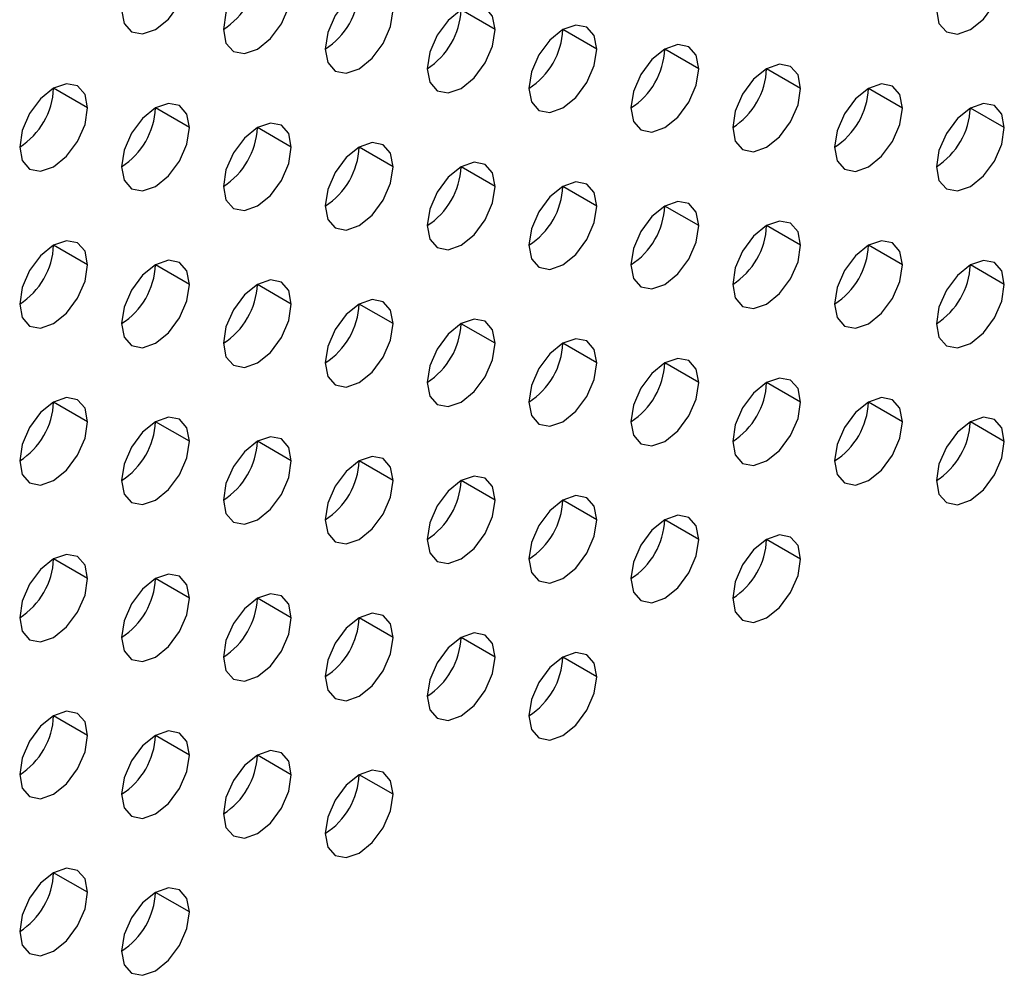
# Model space of a CAD drawing. Header units: millimetres. Extents: x 0 to 1118, y 0 to 864.
# Tile 156 of 256: x 976.07 to 979.49, y 626.06 to 629.37. Entities that reach past the tile are written whole.
import ezdxf

# ---------------------------------------------------------------- set-up
doc = ezdxf.new("R2010")
doc.units = ezdxf.units.MM

msp = doc.modelspace()

# ---------------------------------------------------------------- linework, layer by layer
at = {"color": 7, "linetype": 'Continuous', "lineweight": 25}
for p, q in [((977.7245, 629.338), (977.6066, 629.4061)), ((978.078, 629.2699), (977.9602, 629.338)), ((978.4316, 629.2019), (978.3137, 629.2699)), ((978.7851, 629.1338), (978.6673, 629.2018)), ((976.3103, 629.066), (976.1924, 629.134)), ((979.1387, 629.0657), (979.0208, 629.1337)), ((976.6638, 628.9979), (976.546, 629.0659)), ((979.4923, 628.9976), (979.3744, 629.0657)), ((977.0174, 628.9298), (976.8995, 628.9978)), ((977.3709, 628.8617), (977.2531, 628.9298)), ((977.7245, 628.7937), (977.6066, 628.8617)), ((978.078, 628.7256), (977.9602, 628.7936)), ((978.4316, 628.6575), (978.3137, 628.7255)), ((978.7851, 628.5894), (978.6673, 628.6575)), ((976.3103, 628.5216), (976.1924, 628.5896)), ((979.1387, 628.5213), (979.0208, 628.5894)), ((976.6638, 628.4535), (976.546, 628.5216)), ((979.4923, 628.4533), (979.3744, 628.5213)), ((977.0174, 628.3855), (976.8995, 628.4535)), ((977.3709, 628.3174), (977.2531, 628.3854)), ((977.7245, 628.2493), (977.6066, 628.3173)), ((978.078, 628.1812), (977.9602, 628.2493)), ((978.4316, 628.1131), (978.3137, 628.1812)), ((978.7851, 628.0451), (978.6673, 628.1131)), ((976.3103, 627.9772), (976.1924, 628.0453)), ((979.1387, 627.977), (979.0208, 628.045)), ((976.6638, 627.9092), (976.546, 627.9772)), ((979.4923, 627.9089), (979.3744, 627.9769)), ((977.0174, 627.8411), (976.8995, 627.9091)), ((977.3709, 627.773), (977.2531, 627.841)), ((977.7245, 627.7049), (977.6066, 627.773)), ((978.078, 627.6369), (977.9602, 627.7049)), ((978.4316, 627.5688), (978.3137, 627.6368)), ((978.7851, 627.5007), (978.6673, 627.5687)), ((976.3103, 627.4329), (976.1924, 627.5009)), ((976.6638, 627.3648), (976.546, 627.4328)), ((977.0174, 627.2967), (976.8995, 627.3648)), ((977.3709, 627.2287), (977.2531, 627.2967)), ((977.7245, 627.1606), (977.6066, 627.2286)), ((978.078, 627.0925), (977.9602, 627.1605)), ((976.3103, 626.8885), (976.1924, 626.9566)), ((976.6638, 626.8205), (976.546, 626.8885)), ((977.0174, 626.7524), (976.8995, 626.8204)), ((977.3709, 626.6843), (977.2531, 626.7523)), ((976.3103, 626.3442), (976.1924, 626.4122)), ((976.6638, 626.2761), (976.546, 626.3441))]:
    msp.add_line(p, q, dxfattribs=at)
at = {"color": 7, "linetype": 'Continuous', "lineweight": 25, "flags": 128}
for points in [[(976.4281, 629.4062), (976.4371, 629.3593), (976.4626, 629.3299), (976.5009, 629.3225), (976.546, 629.3381), (976.5911, 629.3745), (976.6293, 629.4261), (976.6549, 629.485), (976.6638, 629.5423)], [(977.0174, 629.4742), (977.0084, 629.5211), (976.9829, 629.5505), (976.9446, 629.5579), (976.8995, 629.5422), (976.8544, 629.5058), (976.8162, 629.4543), (976.7906, 629.3954), (976.7817, 629.3381)], [(979.2566, 629.4059), (979.2655, 629.359), (979.2911, 629.3296), (979.3293, 629.3222), (979.3744, 629.3379), (979.4195, 629.3743), (979.4577, 629.4258), (979.4833, 629.4847), (979.4923, 629.542)], [(976.7817, 629.3381), (976.7906, 629.2912), (976.8162, 629.2618), (976.8544, 629.2544), (976.8995, 629.2701), (976.9446, 629.3064), (976.9829, 629.358), (977.0084, 629.4169), (977.0174, 629.4742)], [(977.3709, 629.4061), (977.362, 629.453), (977.3364, 629.4824), (977.2982, 629.4898), (977.2531, 629.4742), (977.208, 629.4378), (977.1697, 629.3862), (977.1442, 629.3273), (977.1352, 629.27)], [(977.1352, 629.27), (977.1442, 629.2231), (977.1697, 629.1937), (977.208, 629.1863), (977.2531, 629.202), (977.2982, 629.2384), (977.3364, 629.2899), (977.362, 629.3488), (977.3709, 629.4061)], [(977.7245, 629.338), (977.7155, 629.3849), (977.69, 629.4143), (977.6517, 629.4218), (977.6066, 629.4061), (977.5615, 629.3697), (977.5233, 629.3181), (977.4978, 629.2592), (977.4888, 629.202)], [(977.4888, 629.202), (977.4978, 629.155), (977.5233, 629.1256), (977.5615, 629.1182), (977.6066, 629.1339), (977.6517, 629.1703), (977.69, 629.2219), (977.7155, 629.2808), (977.7245, 629.338)], [(978.078, 629.2699), (978.0691, 629.3168), (978.0435, 629.3462), (978.0053, 629.3537), (977.9602, 629.338), (977.9151, 629.3016), (977.8769, 629.25), (977.8513, 629.1911), (977.8423, 629.1339)], [(977.8423, 629.1339), (977.8513, 629.087), (977.8769, 629.0576), (977.9151, 629.0501), (977.9602, 629.0658), (978.0053, 629.1022), (978.0435, 629.1538), (978.0691, 629.2127), (978.078, 629.2699)], [(978.4316, 629.2019), (978.4226, 629.2488), (978.3971, 629.2782), (978.3588, 629.2856), (978.3137, 629.2699), (978.2686, 629.2335), (978.2304, 629.182), (978.2049, 629.1231), (978.1959, 629.0658)], [(978.1959, 629.0658), (978.2049, 629.0189), (978.2304, 628.9895), (978.2686, 628.9821), (978.3137, 628.9977), (978.3588, 629.0341), (978.3971, 629.0857), (978.4226, 629.1446), (978.4316, 629.2019)], [(978.7851, 629.1338), (978.7762, 629.1807), (978.7506, 629.2101), (978.7124, 629.2175), (978.6673, 629.2018), (978.6222, 629.1654), (978.584, 629.1139), (978.5584, 629.055), (978.5494, 628.9977)], [(976.3103, 629.066), (976.3013, 629.1129), (976.2758, 629.1423), (976.2375, 629.1497), (976.1924, 629.134), (976.1473, 629.0976), (976.1091, 629.0461), (976.0835, 628.9872), (976.0746, 628.9299)], [(978.5494, 628.9977), (978.5584, 628.9508), (978.584, 628.9214), (978.6222, 628.914), (978.6673, 628.9297), (978.7124, 628.9661), (978.7506, 629.0176), (978.7762, 629.0765), (978.7851, 629.1338)], [(979.1387, 629.0657), (979.1297, 629.1126), (979.1042, 629.142), (979.0659, 629.1494), (979.0208, 629.1338), (978.9757, 629.0974), (978.9375, 629.0458), (978.912, 628.9869), (978.903, 628.9296)], [(976.0746, 628.9299), (976.0835, 628.883), (976.1091, 628.8536), (976.1473, 628.8462), (976.1924, 628.8618), (976.2375, 628.8982), (976.2758, 628.9498), (976.3013, 629.0087), (976.3103, 629.066)], [(976.6638, 628.9979), (976.6549, 629.0448), (976.6293, 629.0742), (976.5911, 629.0816), (976.546, 629.0659), (976.5009, 629.0296), (976.4626, 628.978), (976.4371, 628.9191), (976.4281, 628.8618)], [(978.903, 628.9296), (978.912, 628.8827), (978.9375, 628.8533), (978.9757, 628.8459), (979.0208, 628.8616), (979.0659, 628.898), (979.1042, 628.9495), (979.1297, 629.0084), (979.1387, 629.0657)], [(979.4923, 628.9976), (979.4833, 629.0445), (979.4577, 629.0739), (979.4195, 629.0814), (979.3744, 629.0657), (979.3293, 629.0293), (979.2911, 628.9777), (979.2655, 628.9188), (979.2566, 628.8616)], [(976.4281, 628.8618), (976.4371, 628.8149), (976.4626, 628.7855), (976.5009, 628.7781), (976.546, 628.7938), (976.5911, 628.8302), (976.6293, 628.8817), (976.6549, 628.9406), (976.6638, 628.9979)], [(977.0174, 628.9298), (977.0084, 628.9767), (976.9829, 629.0061), (976.9446, 629.0135), (976.8995, 628.9979), (976.8544, 628.9615), (976.8162, 628.9099), (976.7906, 628.851), (976.7817, 628.7937)], [(979.2566, 628.8616), (979.2655, 628.8147), (979.2911, 628.7853), (979.3293, 628.7778), (979.3744, 628.7935), (979.4195, 628.8299), (979.4577, 628.8815), (979.4833, 628.9404), (979.4923, 628.9976)], [(976.7817, 628.7937), (976.7906, 628.7468), (976.8162, 628.7174), (976.8544, 628.71), (976.8995, 628.7257), (976.9446, 628.7621), (976.9829, 628.8137), (977.0084, 628.8726), (977.0174, 628.9298)], [(977.3709, 628.8617), (977.362, 628.9086), (977.3364, 628.938), (977.2982, 628.9455), (977.2531, 628.9298), (977.208, 628.8934), (977.1697, 628.8418), (977.1442, 628.7829), (977.1352, 628.7257)], [(977.1352, 628.7257), (977.1442, 628.6788), (977.1697, 628.6494), (977.208, 628.6419), (977.2531, 628.6576), (977.2982, 628.694), (977.3364, 628.7456), (977.362, 628.8045), (977.3709, 628.8617)], [(977.7245, 628.7937), (977.7155, 628.8406), (977.69, 628.87), (977.6517, 628.8774), (977.6066, 628.8617), (977.5615, 628.8253), (977.5233, 628.7737), (977.4978, 628.7148), (977.4888, 628.6576)], [(977.4888, 628.6576), (977.4978, 628.6107), (977.5233, 628.5813), (977.5615, 628.5739), (977.6066, 628.5895), (977.6517, 628.6259), (977.69, 628.6775), (977.7155, 628.7364), (977.7245, 628.7937)], [(978.078, 628.7256), (978.0691, 628.7725), (978.0435, 628.8019), (978.0053, 628.8093), (977.9602, 628.7936), (977.9151, 628.7572), (977.8769, 628.7057), (977.8513, 628.6468), (977.8423, 628.5895)], [(977.8423, 628.5895), (977.8513, 628.5426), (977.8769, 628.5132), (977.9151, 628.5058), (977.9602, 628.5215), (978.0053, 628.5579), (978.0435, 628.6094), (978.0691, 628.6683), (978.078, 628.7256)], [(978.4316, 628.6575), (978.4226, 628.7044), (978.3971, 628.7338), (978.3588, 628.7412), (978.3137, 628.7256), (978.2686, 628.6892), (978.2304, 628.6376), (978.2049, 628.5787), (978.1959, 628.5214)], [(978.1959, 628.5214), (978.2049, 628.4745), (978.2304, 628.4451), (978.2686, 628.4377), (978.3137, 628.4534), (978.3588, 628.4898), (978.3971, 628.5413), (978.4226, 628.6002), (978.4316, 628.6575)], [(978.7851, 628.5894), (978.7762, 628.6363), (978.7506, 628.6657), (978.7124, 628.6732), (978.6673, 628.6575), (978.6222, 628.6211), (978.584, 628.5695), (978.5584, 628.5106), (978.5494, 628.4534)], [(976.3103, 628.5216), (976.3013, 628.5685), (976.2758, 628.5979), (976.2375, 628.6053), (976.1924, 628.5897), (976.1473, 628.5533), (976.1091, 628.5017), (976.0835, 628.4428), (976.0746, 628.3855)], [(978.5494, 628.4534), (978.5584, 628.4065), (978.584, 628.3771), (978.6222, 628.3696), (978.6673, 628.3853), (978.7124, 628.4217), (978.7506, 628.4733), (978.7762, 628.5322), (978.7851, 628.5894)], [(979.1387, 628.5213), (979.1297, 628.5682), (979.1042, 628.5976), (979.0659, 628.6051), (979.0208, 628.5894), (978.9757, 628.553), (978.9375, 628.5014), (978.912, 628.4425), (978.903, 628.3853)], [(976.0746, 628.3855), (976.0835, 628.3386), (976.1091, 628.3092), (976.1473, 628.3018), (976.1924, 628.3175), (976.2375, 628.3539), (976.2758, 628.4055), (976.3013, 628.4644), (976.3103, 628.5216)], [(976.6638, 628.4535), (976.6549, 628.5004), (976.6293, 628.5298), (976.5911, 628.5373), (976.546, 628.5216), (976.5009, 628.4852), (976.4626, 628.4336), (976.4371, 628.3747), (976.4281, 628.3175)], [(978.903, 628.3853), (978.912, 628.3384), (978.9375, 628.309), (978.9757, 628.3015), (979.0208, 628.3172), (979.0659, 628.3536), (979.1042, 628.4052), (979.1297, 628.4641), (979.1387, 628.5213)], [(979.4923, 628.4533), (979.4833, 628.5002), (979.4577, 628.5296), (979.4195, 628.537), (979.3744, 628.5213), (979.3293, 628.4849), (979.2911, 628.4334), (979.2655, 628.3745), (979.2566, 628.3172)], [(976.4281, 628.3175), (976.4371, 628.2706), (976.4626, 628.2412), (976.5009, 628.2337), (976.546, 628.2494), (976.5911, 628.2858), (976.6293, 628.3374), (976.6549, 628.3963), (976.6638, 628.4535)], [(977.0174, 628.3855), (977.0084, 628.4324), (976.9829, 628.4618), (976.9446, 628.4692), (976.8995, 628.4535), (976.8544, 628.4171), (976.8162, 628.3655), (976.7906, 628.3066), (976.7817, 628.2494)], [(979.2566, 628.3172), (979.2655, 628.2703), (979.2911, 628.2409), (979.3293, 628.2335), (979.3744, 628.2491), (979.4195, 628.2855), (979.4577, 628.3371), (979.4833, 628.396), (979.4923, 628.4533)], [(976.7817, 628.2494), (976.7906, 628.2025), (976.8162, 628.1731), (976.8544, 628.1657), (976.8995, 628.1813), (976.9446, 628.2177), (976.9829, 628.2693), (977.0084, 628.3282), (977.0174, 628.3855)], [(977.3709, 628.3174), (977.362, 628.3643), (977.3364, 628.3937), (977.2982, 628.4011), (977.2531, 628.3854), (977.208, 628.349), (977.1697, 628.2975), (977.1442, 628.2386), (977.1352, 628.1813)], [(977.1352, 628.1813), (977.1442, 628.1344), (977.1697, 628.105), (977.208, 628.0976), (977.2531, 628.1133), (977.2982, 628.1496), (977.3364, 628.2012), (977.362, 628.2601), (977.3709, 628.3174)], [(977.7245, 628.2493), (977.7155, 628.2962), (977.69, 628.3256), (977.6517, 628.333), (977.6066, 628.3174), (977.5615, 628.281), (977.5233, 628.2294), (977.4978, 628.1705), (977.4888, 628.1132)], [(977.4888, 628.1132), (977.4978, 628.0663), (977.5233, 628.0369), (977.5615, 628.0295), (977.6066, 628.0452), (977.6517, 628.0816), (977.69, 628.1331), (977.7155, 628.192), (977.7245, 628.2493)], [(978.078, 628.1812), (978.0691, 628.2281), (978.0435, 628.2575), (978.0053, 628.265), (977.9602, 628.2493), (977.9151, 628.2129), (977.8769, 628.1613), (977.8513, 628.1024), (977.8423, 628.0452)], [(977.8423, 628.0452), (977.8513, 627.9983), (977.8769, 627.9688), (977.9151, 627.9614), (977.9602, 627.9771), (978.0053, 628.0135), (978.0435, 628.0651), (978.0691, 628.124), (978.078, 628.1812)], [(978.4316, 628.1131), (978.4226, 628.16), (978.3971, 628.1894), (978.3588, 628.1969), (978.3137, 628.1812), (978.2686, 628.1448), (978.2304, 628.0932), (978.2049, 628.0343), (978.1959, 627.9771)], [(978.1959, 627.9771), (978.2049, 627.9302), (978.2304, 627.9008), (978.2686, 627.8933), (978.3137, 627.909), (978.3588, 627.9454), (978.3971, 627.997), (978.4226, 628.0559), (978.4316, 628.1131)], [(978.7851, 628.0451), (978.7762, 628.092), (978.7506, 628.1214), (978.7124, 628.1288), (978.6673, 628.1131), (978.6222, 628.0767), (978.584, 628.0252), (978.5584, 627.9663), (978.5494, 627.909)], [(976.3103, 627.9772), (976.3013, 628.0242), (976.2758, 628.0536), (976.2375, 628.061), (976.1924, 628.0453), (976.1473, 628.0089), (976.1091, 627.9573), (976.0835, 627.8984), (976.0746, 627.8412)], [(978.5494, 627.909), (978.5584, 627.8621), (978.584, 627.8327), (978.6222, 627.8253), (978.6673, 627.8409), (978.7124, 627.8773), (978.7506, 627.9289), (978.7762, 627.9878), (978.7851, 628.0451)], [(979.1387, 627.977), (979.1297, 628.0239), (979.1042, 628.0533), (979.0659, 628.0607), (979.0208, 628.045), (978.9757, 628.0086), (978.9375, 627.9571), (978.912, 627.8982), (978.903, 627.8409)], [(976.0746, 627.8412), (976.0835, 627.7943), (976.1091, 627.7649), (976.1473, 627.7574), (976.1924, 627.7731), (976.2375, 627.8095), (976.2758, 627.8611), (976.3013, 627.92), (976.3103, 627.9772)], [(976.6638, 627.9092), (976.6549, 627.9561), (976.6293, 627.9855), (976.5911, 627.9929), (976.546, 627.9772), (976.5009, 627.9408), (976.4626, 627.8893), (976.4371, 627.8304), (976.4281, 627.7731)], [(978.903, 627.8409), (978.912, 627.794), (978.9375, 627.7646), (978.9757, 627.7572), (979.0208, 627.7729), (979.0659, 627.8093), (979.1042, 627.8608), (979.1297, 627.9197), (979.1387, 627.977)], [(979.4923, 627.9089), (979.4833, 627.9558), (979.4577, 627.9852), (979.4195, 627.9926), (979.3744, 627.977), (979.3293, 627.9406), (979.2911, 627.889), (979.2655, 627.8301), (979.2566, 627.7728)], [(976.4281, 627.7731), (976.4371, 627.7262), (976.4626, 627.6968), (976.5009, 627.6894), (976.546, 627.705), (976.5911, 627.7414), (976.6293, 627.793), (976.6549, 627.8519), (976.6638, 627.9092)], [(977.0174, 627.8411), (977.0084, 627.888), (976.9829, 627.9174), (976.9446, 627.9248), (976.8995, 627.9091), (976.8544, 627.8728), (976.8162, 627.8212), (976.7906, 627.7623), (976.7817, 627.705)], [(979.2566, 627.7728), (979.2655, 627.7259), (979.2911, 627.6965), (979.3293, 627.6891), (979.3744, 627.7048), (979.4195, 627.7412), (979.4577, 627.7927), (979.4833, 627.8516), (979.4923, 627.9089)], [(976.7817, 627.705), (976.7906, 627.6581), (976.8162, 627.6287), (976.8544, 627.6213), (976.8995, 627.637), (976.9446, 627.6734), (976.9829, 627.7249), (977.0084, 627.7838), (977.0174, 627.8411)], [(977.3709, 627.773), (977.362, 627.8199), (977.3364, 627.8493), (977.2982, 627.8567), (977.2531, 627.8411), (977.208, 627.8047), (977.1697, 627.7531), (977.1442, 627.6942), (977.1352, 627.6369)], [(977.1352, 627.6369), (977.1442, 627.59), (977.1697, 627.5606), (977.208, 627.5532), (977.2531, 627.5689), (977.2982, 627.6053), (977.3364, 627.6569), (977.362, 627.7158), (977.3709, 627.773)], [(977.7245, 627.7049), (977.7155, 627.7518), (977.69, 627.7812), (977.6517, 627.7887), (977.6066, 627.773), (977.5615, 627.7366), (977.5233, 627.685), (977.4978, 627.6261), (977.4888, 627.5689)], [(977.4888, 627.5689), (977.4978, 627.522), (977.5233, 627.4926), (977.5615, 627.4851), (977.6066, 627.5008), (977.6517, 627.5372), (977.69, 627.5888), (977.7155, 627.6477), (977.7245, 627.7049)], [(978.078, 627.6369), (978.0691, 627.6838), (978.0435, 627.7132), (978.0053, 627.7206), (977.9602, 627.7049), (977.9151, 627.6685), (977.8769, 627.6169), (977.8513, 627.558), (977.8423, 627.5008)], [(977.8423, 627.5008), (977.8513, 627.4539), (977.8769, 627.4245), (977.9151, 627.4171), (977.9602, 627.4327), (978.0053, 627.4691), (978.0435, 627.5207), (978.0691, 627.5796), (978.078, 627.6369)], [(978.4316, 627.5688), (978.4226, 627.6157), (978.3971, 627.6451), (978.3588, 627.6525), (978.3137, 627.6368), (978.2686, 627.6004), (978.2304, 627.5489), (978.2049, 627.49), (978.1959, 627.4327)], [(978.1959, 627.4327), (978.2049, 627.3858), (978.2304, 627.3564), (978.2686, 627.349), (978.3137, 627.3647), (978.3588, 627.4011), (978.3971, 627.4526), (978.4226, 627.5115), (978.4316, 627.5688)], [(978.7851, 627.5007), (978.7762, 627.5476), (978.7506, 627.577), (978.7124, 627.5844), (978.6673, 627.5688), (978.6222, 627.5324), (978.584, 627.4808), (978.5584, 627.4219), (978.5494, 627.3646)], [(976.3103, 627.4329), (976.3013, 627.4798), (976.2758, 627.5092), (976.2375, 627.5166), (976.1924, 627.5009), (976.1473, 627.4646), (976.1091, 627.413), (976.0835, 627.3541), (976.0746, 627.2968)], [(978.5494, 627.3646), (978.5584, 627.3177), (978.584, 627.2883), (978.6222, 627.2809), (978.6673, 627.2966), (978.7124, 627.333), (978.7506, 627.3845), (978.7762, 627.4434), (978.7851, 627.5007)], [(976.0746, 627.2968), (976.0835, 627.2499), (976.1091, 627.2205), (976.1473, 627.2131), (976.1924, 627.2288), (976.2375, 627.2652), (976.2758, 627.3167), (976.3013, 627.3756), (976.3103, 627.4329)], [(976.6638, 627.3648), (976.6549, 627.4117), (976.6293, 627.4411), (976.5911, 627.4485), (976.546, 627.4329), (976.5009, 627.3965), (976.4626, 627.3449), (976.4371, 627.286), (976.4281, 627.2287)], [(976.4281, 627.2287), (976.4371, 627.1818), (976.4626, 627.1524), (976.5009, 627.145), (976.546, 627.1607), (976.5911, 627.1971), (976.6293, 627.2487), (976.6549, 627.3076), (976.6638, 627.3648)], [(977.0174, 627.2967), (977.0084, 627.3436), (976.9829, 627.373), (976.9446, 627.3805), (976.8995, 627.3648), (976.8544, 627.3284), (976.8162, 627.2768), (976.7906, 627.2179), (976.7817, 627.1607)], [(976.7817, 627.1607), (976.7906, 627.1138), (976.8162, 627.0844), (976.8544, 627.0769), (976.8995, 627.0926), (976.9446, 627.129), (976.9829, 627.1806), (977.0084, 627.2395), (977.0174, 627.2967)], [(977.3709, 627.2287), (977.362, 627.2756), (977.3364, 627.305), (977.2982, 627.3124), (977.2531, 627.2967), (977.208, 627.2603), (977.1697, 627.2087), (977.1442, 627.1498), (977.1352, 627.0926)], [(977.1352, 627.0926), (977.1442, 627.0457), (977.1697, 627.0163), (977.208, 627.0089), (977.2531, 627.0245), (977.2982, 627.0609), (977.3364, 627.1125), (977.362, 627.1714), (977.3709, 627.2287)], [(977.7245, 627.1606), (977.7155, 627.2075), (977.69, 627.2369), (977.6517, 627.2443), (977.6066, 627.2286), (977.5615, 627.1922), (977.5233, 627.1407), (977.4978, 627.0818), (977.4888, 627.0245)], [(977.4888, 627.0245), (977.4978, 626.9776), (977.5233, 626.9482), (977.5615, 626.9408), (977.6066, 626.9565), (977.6517, 626.9928), (977.69, 627.0444), (977.7155, 627.1033), (977.7245, 627.1606)], [(978.078, 627.0925), (978.0691, 627.1394), (978.0435, 627.1688), (978.0053, 627.1762), (977.9602, 627.1606), (977.9151, 627.1242), (977.8769, 627.0726), (977.8513, 627.0137), (977.8423, 626.9564)], [(977.8423, 626.9564), (977.8513, 626.9095), (977.8769, 626.8801), (977.9151, 626.8727), (977.9602, 626.8884), (978.0053, 626.9248), (978.0435, 626.9763), (978.0691, 627.0352), (978.078, 627.0925)], [(976.3103, 626.8885), (976.3013, 626.9354), (976.2758, 626.9648), (976.2375, 626.9723), (976.1924, 626.9566), (976.1473, 626.9202), (976.1091, 626.8686), (976.0835, 626.8097), (976.0746, 626.7525)], [(976.0746, 626.7525), (976.0835, 626.7056), (976.1091, 626.6762), (976.1473, 626.6687), (976.1924, 626.6844), (976.2375, 626.7208), (976.2758, 626.7724), (976.3013, 626.8313), (976.3103, 626.8885)], [(976.6638, 626.8205), (976.6549, 626.8674), (976.6293, 626.8968), (976.5911, 626.9042), (976.546, 626.8885), (976.5009, 626.8521), (976.4626, 626.8005), (976.4371, 626.7416), (976.4281, 626.6844)], [(976.4281, 626.6844), (976.4371, 626.6375), (976.4626, 626.6081), (976.5009, 626.6006), (976.546, 626.6163), (976.5911, 626.6527), (976.6293, 626.7043), (976.6549, 626.7632), (976.6638, 626.8205)], [(977.0174, 626.7524), (977.0084, 626.7993), (976.9829, 626.8287), (976.9446, 626.8361), (976.8995, 626.8204), (976.8544, 626.784), (976.8162, 626.7325), (976.7906, 626.6736), (976.7817, 626.6163)], [(976.7817, 626.6163), (976.7906, 626.5694), (976.8162, 626.54), (976.8544, 626.5326), (976.8995, 626.5482), (976.9446, 626.5846), (976.9829, 626.6362), (977.0084, 626.6951), (977.0174, 626.7524)], [(977.3709, 626.6843), (977.362, 626.7312), (977.3364, 626.7606), (977.2982, 626.768), (977.2531, 626.7523), (977.208, 626.716), (977.1697, 626.6644), (977.1442, 626.6055), (977.1352, 626.5482)], [(977.1352, 626.5482), (977.1442, 626.5013), (977.1697, 626.4719), (977.208, 626.4645), (977.2531, 626.4802), (977.2982, 626.5166), (977.3364, 626.5681), (977.362, 626.627), (977.3709, 626.6843)], [(976.3103, 626.3442), (976.3013, 626.3911), (976.2758, 626.4205), (976.2375, 626.4279), (976.1924, 626.4122), (976.1473, 626.3758), (976.1091, 626.3243), (976.0835, 626.2654), (976.0746, 626.2081)], [(976.6638, 626.2761), (976.6549, 626.323), (976.6293, 626.3524), (976.5911, 626.3598), (976.546, 626.3441), (976.5009, 626.3078), (976.4626, 626.2562), (976.4371, 626.1973), (976.4281, 626.14)], [(976.0746, 626.2081), (976.0835, 626.1612), (976.1091, 626.1318), (976.1473, 626.1244), (976.1924, 626.14), (976.2375, 626.1764), (976.2758, 626.228), (976.3013, 626.2869), (976.3103, 626.3442)], [(976.4281, 626.14), (976.4371, 626.0931), (976.4626, 626.0637), (976.5009, 626.0563), (976.546, 626.072), (976.5911, 626.1084), (976.6293, 626.1599), (976.6549, 626.2188), (976.6638, 626.2761)]]:
    msp.add_lwpolyline(points, dxfattribs=at)
at = {"color": 7, "linetype": 'Continuous', "lineweight": 25}
for centre in [(976.6437, 629.5539), (976.9972, 629.4858), (977.3508, 629.4177), (977.7043, 629.3496), (978.0579, 629.2815), (978.4114, 629.2135), (975.9366, 629.1456), (978.765, 629.1454), (976.2901, 629.0776), (979.1185, 629.0773), (976.6437, 629.0095), (976.9972, 628.9414), (977.3508, 628.8733), (977.7043, 628.8053), (978.0579, 628.7372), (978.4114, 628.6691), (975.9366, 628.6013), (978.765, 628.601), (976.2901, 628.5332), (979.1185, 628.5329), (976.6437, 628.4651), (976.9972, 628.3971), (977.3508, 628.329), (977.7043, 628.2609), (978.0579, 628.1928), (978.4114, 628.1247), (975.9366, 628.0569), (978.765, 628.0567), (976.2901, 627.9888), (979.1185, 627.9886), (976.6437, 627.9208), (976.9972, 627.8527), (977.3508, 627.7846), (977.7043, 627.7165), (978.0579, 627.6485), (978.4114, 627.5804), (975.9366, 627.5126), (976.2901, 627.4445), (976.6437, 627.3764), (976.9972, 627.3083), (977.3508, 627.2403), (977.7043, 627.1722), (975.9366, 626.9682), (976.2901, 626.9001), (976.6437, 626.832), (976.9972, 626.764), (975.9366, 626.4238), (976.2901, 626.3558)]:
    msp.add_arc(centre, 0.2561, 302.6055, 357.3945, dxfattribs=at)

doc.saveas('drawing.dxf')
